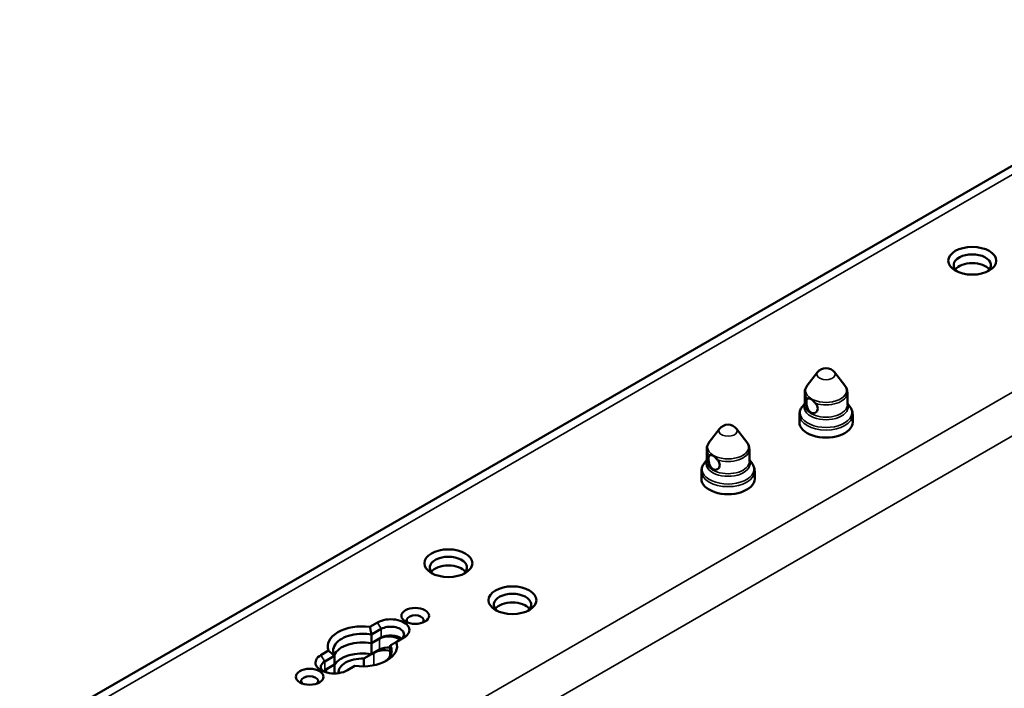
# Paper-space layout 'Sheet_1' of a CAD drawing. Header units: millimetres. Extents: x 1 to 117, y 1 to 117.
# Tile 30 of 73: x 93.12 to 100.39, y 28.57 to 33.51. Entities that reach past the tile are written whole.
import ezdxf

# ---------------------------------------------------------------- set-up
doc = ezdxf.new("R2010")
doc.units = ezdxf.units.MM
doc.layers.add('Visible (ISO)', color=7, linetype='Continuous', lineweight=50)
doc.layers.add('Visible Narrow (ISO)', color=7, linetype='Continuous', lineweight=35)

psp = doc.layouts.new('Sheet_1')

# ---------------------------------------------------------------- linework, layer by layer
at = {"layer": 'Visible (ISO)'}
for p, q in [((93.12116, 28.19736), (102.31905, 33.50776)), ((99.01459, 30.90389), (98.9379, 30.80488)), ((99.13909, 30.90389), (99.21579, 30.80488)), ((98.91936, 30.6628), (98.91936, 30.75293)), ((99.23432, 30.6628), (99.23432, 30.75293)), ((98.91936, 30.67359), (98.90196, 30.65112)), ((99.23432, 30.67359), (99.25173, 30.65112)), ((98.87999, 30.53422), (98.87999, 30.58989)), ((99.27369, 30.53422), (99.27369, 30.58989)), ((98.29078, 30.486), (98.21409, 30.38699)), ((98.41528, 30.486), (98.49198, 30.38699)), ((98.19555, 30.24491), (98.19555, 30.33504)), ((98.51051, 30.24491), (98.51051, 30.33504)), ((98.19555, 30.2557), (98.17815, 30.23323)), ((98.51051, 30.2557), (98.52792, 30.23323)), ((98.15618, 30.11632), (98.15618, 30.172)), ((98.54988, 30.11632), (98.54988, 30.172)), ((95.76402, 29.05552), (95.7077, 29.02301)), ((95.79186, 29.0073), (95.71945, 28.9655)), ((95.71945, 28.9655), (95.71945, 28.90121)), ((95.71945, 28.90121), (95.79186, 28.94301)), ((95.71945, 28.90121), (95.77794, 28.93498)), ((95.71945, 28.90121), (95.71945, 28.82084)), ((95.85864, 28.82084), (95.85864, 28.88513)), ((95.90258, 28.9105), (95.95889, 28.94301)), ((95.40275, 28.84694), (95.34644, 28.81443)), ((95.44668, 28.80802), (95.37428, 28.76621)), ((95.44669, 28.74373), (95.44669, 28.80802)), ((95.44669, 28.80802), (95.44669, 28.80802)), ((95.71945, 28.82084), (95.66252, 28.78798)), ((95.71945, 28.82084), (95.77794, 28.85461)), ((95.85864, 28.80802), (95.85864, 28.82084)), ((95.37428, 28.70192), (95.44669, 28.74373)), ((95.3882, 28.70996), (95.44669, 28.74373)), ((95.44669, 28.67864), (95.44669, 28.74373)), ((95.54131, 28.70192), (95.59763, 28.73444)), ((95.66252, 28.78798), (95.66252, 28.73109))]:
    psp.add_line(p, q, dxfattribs=at)
for centre in [(99.07684, 30.85567), (98.35303, 30.43778)]:
    psp.add_arc(centre, 0.07874, 37.761244, 142.238756, dxfattribs=at)
for centre, major_axis in [((100.15699, 31.72682), (0.17717, 0)), ((96.28739, 29.4927), (-0.17717, 0)), ((96.76065, 29.21946), (-0.17717, 0)), ((96.04241, 29.10374), (-0.10236, 0)), ((95.26292, 28.6537), (-0.10236, 0))]:
    psp.add_ellipse(centre, major_axis=major_axis, ratio=0.5773503, dxfattribs=at)
for centre, major_axis, start_param, end_param in [((100.15699, 31.69467), (0.1378, 0), 5.6320478, 10.0759154), ((100.15699, 31.63038), (0.1378, 0), 0.4159521, 2.7256406), ((99.07684, 30.53422), (-0.19685, 0), 0, 3.1415927), ((98.35303, 30.11632), (-0.19685, 0), 0, 3.1415927), ((96.28739, 29.46056), (0.1378, 0), 5.6320478, 10.0759154), ((96.28739, 29.39626), (0.1378, 0), 0.4159521, 2.7256406), ((96.76065, 29.18732), (0.1378, 0), 5.6320478, 10.0759154), ((96.76065, 29.12303), (0.1378, 0), 0.4159521, 2.7256406), ((96.04241, 29.07159), (0.06299, 0), 5.7755228, 9.9324405), ((95.65266, 28.87872), (-0.2559, 0), 4.4956023, 6.499972), ((95.86146, 28.99927), (0.1378, 0), 5.497785, 8.639388), ((95.86146, 28.96712), (0.09843, 0), 5.4977871, 8.6393798), ((95.84754, 28.89479), (-0.09843, 0), 3.7256329, 5.4977871), ((95.86146, 28.90283), (0.09843, 0), 0.6012642, 2.3561945), ((95.65267, 28.78228), (-0.21654, 0), 4.3988527, 6.0231422), ((95.65267, 28.78228), (-0.21654, 0), 4.3988527, 6.0231422), ((95.65267, 28.87872), (0.2559, 0), 4.4956023, 6.499972), ((95.84754, 28.81443), (0.09843, 0), 1.457707, 2.3561945), ((95.44387, 28.75818), (-0.1378, 0), 5.497785, 8.639388), ((95.65267, 28.70192), (-0.21654, 0), 4.3988527, 5.969649), ((95.8197, 28.78228), (-0.11811, 0), 4.376358, 5.4977871), ((95.65267, 28.78228), (0.21654, 0), 0.2600498, 0.3135363), ((95.65267, 28.78228), (0.21654, 0), 0.2600498, 0.3135363), ((95.44387, 28.72603), (-0.09843, 0), 5.4977871, 6.8844495), ((95.65267, 28.68585), (-0.17717, 0), 4.6567185, 6.3328226), ((95.26292, 28.62156), (0.06299, 0), 5.7755228, 9.9324405), ((95.44387, 28.66174), (0.09843, 0), 2.3561945, 2.5403284), ((95.45779, 28.66978), (-0.09843, 0), 5.4977871, 5.8803165)]:
    psp.add_ellipse(centre, major_axis=major_axis, ratio=0.5773503, start_param=start_param, end_param=end_param, dxfattribs=at)
for points, knots in [([(98.9379, 30.80488), (98.93567, 30.802), (98.93359, 30.79899), (98.92977, 30.79269), (98.92804, 30.78941), (98.925, 30.7826), (98.9237, 30.77908), (98.92157, 30.77183), (98.92074, 30.76812), (98.91964, 30.76058), (98.91936, 30.75675), (98.91936, 30.75293)], [0.36486383, 0.36486383, 0.36486383, 0.36486383, 0.4489707, 0.4489707, 0.53307756, 0.53307756, 0.61718443, 0.61718443, 0.7012913, 0.7012913, 0.78539816, 0.78539816, 0.78539816, 0.78539816]), ([(99.23432, 30.75293), (99.23432, 30.75675), (99.23404, 30.76058), (99.23294, 30.76812), (99.23212, 30.77183), (99.22999, 30.77908), (99.22868, 30.7826), (99.22564, 30.78941), (99.22391, 30.79269), (99.2201, 30.79899), (99.21802, 30.802), (99.21579, 30.80488)], [3.92699082, 3.92699082, 3.92699082, 3.92699082, 4.01109768, 4.01109768, 4.09520455, 4.09520455, 4.17931142, 4.17931142, 4.26341829, 4.26341829, 4.34752515, 4.34752515, 4.34752515, 4.34752515]), ([(98.94017, 30.70776), (98.9401, 30.70772), (98.94002, 30.70767), (98.93728, 30.70609), (98.93517, 30.70319), (98.93247, 30.69471), (98.93186, 30.68911), (98.93186, 30.67686), (98.93247, 30.6695), (98.93517, 30.65426), (98.93728, 30.6464), (98.94261, 30.63249), (98.94621, 30.62548), (98.95499, 30.61374), (98.96019, 30.60903), (98.97079, 30.60291), (98.97682, 30.60114), (98.98859, 30.60101), (98.99431, 30.60264), (99.00369, 30.60805), (99.008, 30.61222), (99.01385, 30.62252), (99.01537, 30.62865), (99.01537, 30.63477), (99.01537, 30.64089), (99.01385, 30.64773), (99.008, 30.66115), (99.00369, 30.66774), (98.99887, 30.6737), (98.99874, 30.67386), (98.9986, 30.67402)], [0.34102542, 0.34102542, 0.34102542, 0.34102542, 0.34263528, 0.34263528, 0.39977033, 0.39977033, 0.45690538, 0.45690538, 0.51404043, 0.51404043, 0.57117548, 0.57117548, 0.62826678, 0.62826678, 0.68535807, 0.68535807, 0.74244937, 0.74244937, 0.79954067, 0.79954067, 0.85667572, 0.85667572, 0.91381077, 0.91381077, 0.91381077, 0.97094581, 0.97094581, 1.02808086, 1.02808086, 1.02969073, 1.02969073, 1.02969073, 1.02969073]), ([(98.94017, 30.70776), (98.94157, 30.70852), (98.94335, 30.70908), (98.94882, 30.70986), (98.9529, 30.70962), (98.95926, 30.70798), (98.96135, 30.70726), (98.96485, 30.70573), (98.96625, 30.70503), (98.96898, 30.7035), (98.97031, 30.70267), (98.97338, 30.70058), (98.97511, 30.69925), (98.98032, 30.69488), (98.9837, 30.69147), (98.99099, 30.68339), (98.99479, 30.67867), (98.9986, 30.67402)], [-1.27031826, -1.27031826, -1.27031826, -1.27031826, -1.24091327, -1.24091327, -1.19304421, -1.19304421, -1.17037771, -1.17037771, -1.15517153, -1.15517153, -1.14054925, -1.14054925, -1.1210825, -1.1210825, -1.08095626, -1.08095626, -1.03278992, -1.03278992, -1.03278992, -1.03278992]), ([(98.90196, 30.65112), (98.89928, 30.64766), (98.89679, 30.64406), (98.89225, 30.63656), (98.8902, 30.63267), (98.88661, 30.62463), (98.88507, 30.62048), (98.88257, 30.61198), (98.88161, 30.60763), (98.88032, 30.59882), (98.87999, 30.59436), (98.87999, 30.58989)], [0.36486383, 0.36486383, 0.36486383, 0.36486383, 0.4489707, 0.4489707, 0.53307756, 0.53307756, 0.61718443, 0.61718443, 0.7012913, 0.7012913, 0.78539816, 0.78539816, 0.78539816, 0.78539816]), ([(99.27369, 30.58989), (99.27369, 30.59436), (99.27337, 30.59882), (99.27208, 30.60763), (99.27112, 30.61198), (99.26862, 30.62048), (99.26708, 30.62463), (99.26349, 30.63267), (99.26144, 30.63656), (99.2569, 30.64406), (99.25441, 30.64766), (99.25173, 30.65112)], [3.92699082, 3.92699082, 3.92699082, 3.92699082, 4.01109768, 4.01109768, 4.09520455, 4.09520455, 4.17931142, 4.17931142, 4.26341829, 4.26341829, 4.34752515, 4.34752515, 4.34752515, 4.34752515]), ([(98.21409, 30.38699), (98.21186, 30.38411), (98.20978, 30.38109), (98.20596, 30.3748), (98.20423, 30.37152), (98.20119, 30.36471), (98.19989, 30.36119), (98.19776, 30.35394), (98.19693, 30.35023), (98.19583, 30.34268), (98.19555, 30.33886), (98.19555, 30.33504)], [0.36486383, 0.36486383, 0.36486383, 0.36486383, 0.4489707, 0.4489707, 0.53307756, 0.53307756, 0.61718443, 0.61718443, 0.7012913, 0.7012913, 0.78539816, 0.78539816, 0.78539816, 0.78539816]), ([(98.51051, 30.33504), (98.51051, 30.33886), (98.51023, 30.34268), (98.50913, 30.35023), (98.50831, 30.35394), (98.50618, 30.36119), (98.50487, 30.36471), (98.50183, 30.37152), (98.5001, 30.3748), (98.49629, 30.38109), (98.49421, 30.38411), (98.49198, 30.38699)], [3.92699082, 3.92699082, 3.92699082, 3.92699082, 4.01109768, 4.01109768, 4.09520455, 4.09520455, 4.17931142, 4.17931142, 4.26341829, 4.26341829, 4.34752515, 4.34752515, 4.34752515, 4.34752515]), ([(98.21636, 30.28987), (98.21629, 30.28982), (98.21621, 30.28978), (98.21347, 30.2882), (98.21136, 30.2853), (98.20866, 30.27682), (98.20805, 30.27122), (98.20805, 30.25897), (98.20866, 30.25161), (98.21136, 30.23637), (98.21347, 30.22851), (98.2188, 30.21459), (98.2224, 30.20759), (98.23118, 30.19585), (98.23638, 30.19113), (98.24698, 30.18502), (98.25301, 30.18325), (98.26478, 30.18312), (98.2705, 30.18474), (98.27988, 30.19016), (98.28419, 30.19433), (98.29004, 30.20463), (98.29156, 30.21075), (98.29156, 30.21688), (98.29156, 30.223), (98.29004, 30.22984), (98.28419, 30.24326), (98.27988, 30.24985), (98.27506, 30.25581), (98.27493, 30.25597), (98.27479, 30.25613)], [0.34102542, 0.34102542, 0.34102542, 0.34102542, 0.34263528, 0.34263528, 0.39977033, 0.39977033, 0.45690538, 0.45690538, 0.51404043, 0.51404043, 0.57117548, 0.57117548, 0.62826678, 0.62826678, 0.68535807, 0.68535807, 0.74244937, 0.74244937, 0.79954067, 0.79954067, 0.85667572, 0.85667572, 0.91381077, 0.91381077, 0.91381077, 0.97094581, 0.97094581, 1.02808086, 1.02808086, 1.02969073, 1.02969073, 1.02969073, 1.02969073]), ([(98.21636, 30.28987), (98.21776, 30.29062), (98.21954, 30.29119), (98.22501, 30.29197), (98.22909, 30.29173), (98.23545, 30.29009), (98.23754, 30.28937), (98.24104, 30.28784), (98.24244, 30.28714), (98.24517, 30.28561), (98.2465, 30.28478), (98.24957, 30.28268), (98.2513, 30.28136), (98.25651, 30.27698), (98.25989, 30.27358), (98.26718, 30.26549), (98.27098, 30.26078), (98.27479, 30.25613)], [-1.27031826, -1.27031826, -1.27031826, -1.27031826, -1.24091327, -1.24091327, -1.19304421, -1.19304421, -1.17037771, -1.17037771, -1.15517153, -1.15517153, -1.14054925, -1.14054925, -1.1210825, -1.1210825, -1.08095626, -1.08095626, -1.03278992, -1.03278992, -1.03278992, -1.03278992]), ([(98.17815, 30.23323), (98.17547, 30.22977), (98.17298, 30.22616), (98.16844, 30.21867), (98.16639, 30.21477), (98.1628, 30.20673), (98.16126, 30.20258), (98.15876, 30.19408), (98.1578, 30.18973), (98.15651, 30.18092), (98.15618, 30.17646), (98.15618, 30.172)], [0.36486383, 0.36486383, 0.36486383, 0.36486383, 0.4489707, 0.4489707, 0.53307756, 0.53307756, 0.61718443, 0.61718443, 0.7012913, 0.7012913, 0.78539816, 0.78539816, 0.78539816, 0.78539816]), ([(98.54988, 30.172), (98.54988, 30.17646), (98.54956, 30.18092), (98.54827, 30.18973), (98.54731, 30.19408), (98.54481, 30.20258), (98.54327, 30.20673), (98.53968, 30.21477), (98.53763, 30.21867), (98.53309, 30.22616), (98.5306, 30.22977), (98.52792, 30.23323)], [3.92699082, 3.92699082, 3.92699082, 3.92699082, 4.01109768, 4.01109768, 4.09520455, 4.09520455, 4.17931142, 4.17931142, 4.26341829, 4.26341829, 4.34752515, 4.34752515, 4.34752515, 4.34752515]), ([(95.71945, 28.9655), (95.69743, 28.96958), (95.67447, 28.9716), (95.62547, 28.9716), (95.59647, 28.96846), (95.54312, 28.9557), (95.51877, 28.94608), (95.48032, 28.92388), (95.46366, 28.90982), (95.44156, 28.87901), (95.43613, 28.86227), (95.43613, 28.83398), (95.43962, 28.82072), (95.44669, 28.80802)], [0.2482199, 0.2482199, 0.2482199, 0.2482199, 0.4143652, 0.4143652, 0.6215448, 0.6215448, 0.8287245, 0.8287245, 1.0359001, 1.0359001, 1.2430756, 1.2430756, 1.4092174, 1.4092174, 1.4092174, 1.4092174]), ([(95.81851, 28.76622), (95.83232, 28.77577), (95.84419, 28.78685), (95.86377, 28.81414), (95.8692, 28.83088), (95.8692, 28.85917), (95.86571, 28.87243), (95.85864, 28.88513)], [2.53342433, 2.53342433, 2.53342433, 2.53342433, 2.69332193, 2.69332193, 2.9004975, 2.9004975, 3.06664531, 3.06664531, 3.06664531, 3.06664531])]:
    psp.add_open_spline(points, degree=3, knots=knots, dxfattribs=at)
for points, weights in [([(95.7077, 29.02301), (95.71435, 28.99291), (95.71945, 28.9655)], [1.00000170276, 1.00000224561, 1.00000190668]), ([(95.90258, 28.9105), (95.87984, 28.89737), (95.85864, 28.88513)], [1.00000170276, 1.00000224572, 1.00000190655]), ([(95.40275, 28.84694), (95.42549, 28.82613), (95.44669, 28.80802)], [1.00000170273, 1.00000224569, 1.00000190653])]:
    psp.add_rational_spline(points, weights, degree=2, dxfattribs=at)
at = {"layer": 'Visible Narrow (ISO)'}
for p, q in [((102.39802, 33.48678), (93.23904, 28.19884)), ((94.63098, 27.39521), (103.78996, 32.68315)), ((103.9956, 32.48042), (94.70373, 27.11575)), ((95.79186, 29.0073), (95.76402, 29.05552)), ((95.79186, 28.94301), (95.79186, 29.0073)), ((95.77794, 28.85461), (95.77794, 28.93498)), ((95.34644, 28.81443), (95.37428, 28.76621)), ((95.73618, 28.73907), (95.73618, 28.8305)), ((95.37428, 28.76621), (95.37428, 28.70192)), ((95.3882, 28.70996), (95.3882, 28.6854))]:
    psp.add_line(p, q, dxfattribs=at)
for centre, major_axis, start_param, end_param in [((99.07684, 30.88782), (0.06819, 0), 2.7210583, 6.7037196), ((99.07684, 30.769), (-0.15221, 0), 5.862651, 9.8453123), ((99.07684, 30.75293), (-0.15748, 0), 0, 0.5199401), ((99.07684, 30.75293), (0.15748, 0), 4.1924489, 6.2831853), ((99.07684, 30.60597), (-0.19158, 0), 5.862651, 9.8453123), ((99.07684, 30.64673), (0.16275, 0), 2.8863094, 6.5384685), ((99.07684, 30.6628), (-0.15748, 0), 0, 3.1415927), ((99.07684, 30.58989), (0.19685, 0), 3.1415927, 6.2831853), ((98.35303, 30.46993), (0.06819, 0), 2.7210583, 6.7037196), ((98.35303, 30.35111), (-0.15221, 0), 5.862651, 9.8453123), ((98.35303, 30.33504), (-0.15748, 0), 0, 0.5199401), ((98.35303, 30.33504), (0.15748, 0), 4.1924489, 6.2831853), ((98.35303, 30.18808), (-0.19158, 0), 5.862651, 9.8453123), ((98.35303, 30.22883), (0.16275, 0), 2.8863094, 6.5384685), ((98.35303, 30.24491), (-0.15748, 0), 0, 3.1415927), ((98.35303, 30.172), (0.19685, 0), 3.1415927, 6.2831853)]:
    psp.add_ellipse(centre, major_axis=major_axis, ratio=0.5773503, start_param=start_param, end_param=end_param, dxfattribs=at)

doc.saveas('drawing.dxf')
